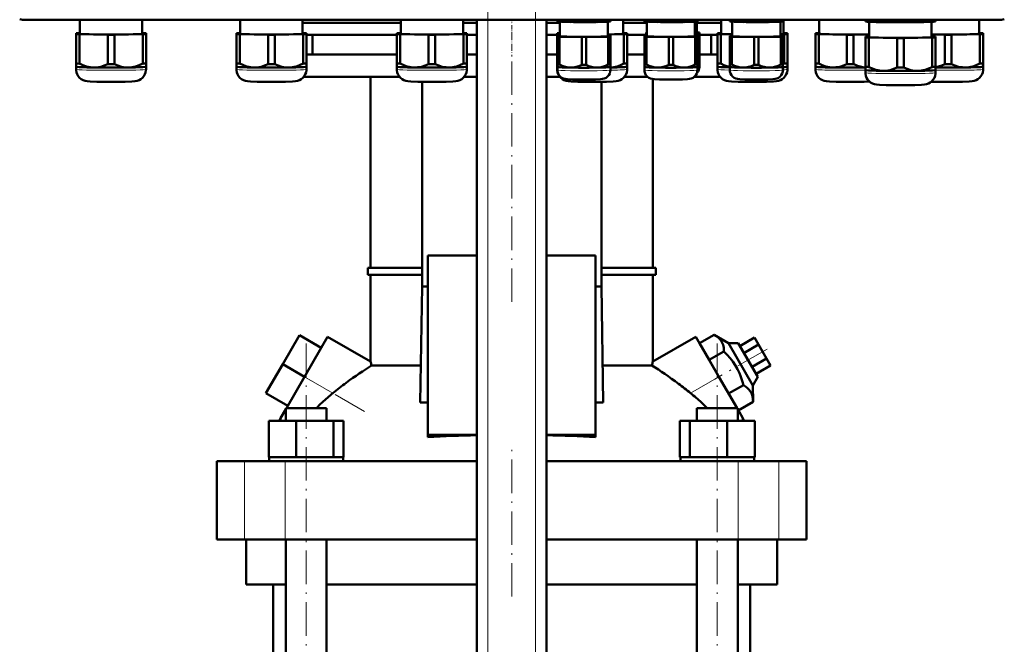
# Model space of a CAD drawing. Extents: x -1358 to 1757, y -1497 to 607.
# Tile 46 of 97: x -1187 to -835, y 51 to 274. Entities that reach past the tile are written whole.
import ezdxf

# ---------------------------------------------------------------- set-up
doc = ezdxf.new("R2010")
doc.units = 0
doc.linetypes.add('DASHDOT', pattern=[18.5, 12, -3, 0.5, -3])

msp = doc.modelspace()

# ---------------------------------------------------------------- linework, layer by layer
at = {"color": 7, "linetype": 'DASHDOT', "lineweight": 18}
for p, q in [((-1019.73, -359.5), (-1019.73, 331.4)), ((-1002.73, -359.5), (-1002.73, 331.4)), ((-1011.23, 259.03), (-1011.23, 171.25)), ((-1084.77, -149.83), (-1084.77, 160.97)), ((-937.69, -149.83), (-937.69, 160.97)), ((-919.89, 156.2), (-938.58, 145.41)), ((-1063.95, 133.91), (-1094.05, 151.29)), ((-1011.23, 67.67), (-1011.23, 120.47))]:
    msp.add_line(p, q, dxfattribs=at)
at = {"color": 7, "lineweight": 18}
for p, q in [((-1185.16, 274.01), (-1185.16, 273.82)), ((-1019.73, -301.93), (-1019.73, 273.82)), ((-1002.73, -301.93), (-1002.73, 273.82)), ((-837.1, 274.01), (-837.1, 273.82)), ((-1085.36, 146.27), (-1075.2, 140.41)), ((-947.25, 140.41), (-937.09, 146.27)), ((-1106.79, 88.07), (-1106.79, 116.07)), ((-1092.22, 88.07), (-1092.22, 116.07)), ((-930.23, 88.07), (-930.23, 116.07)), ((-915.66, 88.07), (-915.66, 116.07))]:
    msp.add_line(p, q, dxfattribs=at)
at = {"color": 7, "lineweight": 50}
for p, q in [((-837.1, 273.82), (-1185.16, 273.82)), ((-1165.7, 273.82), (-1165.7, 268.91)), ((-1143.4, 268.91), (-1143.4, 273.82)), ((-1108.32, 273.82), (-1108.32, 268.91)), ((-1086.02, 268.91), (-1086.02, 273.82)), ((-1086.02, 272.77), (-1050.95, 272.77)), ((-1050.95, 273.82), (-1050.95, 268.91)), ((-1028.65, 268.91), (-1028.65, 273.82)), ((-1028.65, 272.77), (-1023.73, 272.77)), ((-1023.73, -301.93), (-1023.73, 273.82)), ((-998.73, -301.93), (-998.73, 273.82)), ((-998.73, 272.77), (-994, 272.77)), ((-994.9, 273.47), (-994.9, 273.82)), ((-994.9, 273.47), (-994.9, 273.3)), ((-994.85, 273.28), (-994.9, 273.3)), ((-994.12, 273.43), (-994.12, 273.82)), ((-994, 268.01), (-994, 273.2)), ((-986.18, 273.31), (-986.18, 273.82)), ((-984.62, 273.31), (-984.62, 273.82)), ((-976.8, 273.2), (-976.8, 268.01)), ((-976.68, 273.43), (-976.68, 273.82)), ((-975.94, 273.28), (-975.9, 273.3)), ((-975.9, 273.47), (-975.9, 273.82)), ((-975.9, 273.3), (-975.9, 273.47)), ((-971.3, 268.91), (-971.3, 273.82)), ((-971.3, 272.77), (-962.88, 272.77)), ((-963.78, 273.47), (-963.78, 273.82)), ((-963.78, 273.47), (-963.78, 273.3)), ((-963.73, 273.28), (-963.78, 273.3)), ((-963, 273.43), (-963, 273.82)), ((-962.88, 268.01), (-962.88, 273.2)), ((-955.05, 273.31), (-955.05, 273.82)), ((-953.5, 273.31), (-953.5, 273.82)), ((-945.68, 273.2), (-945.68, 268.01)), ((-945.55, 273.43), (-945.55, 273.82)), ((-945.01, 273.25), (-945.01, 269.21)), ((-945.01, 272.77), (-936.26, 272.77)), ((-944.82, 273.28), (-944.78, 273.3)), ((-944.78, 273.47), (-944.78, 273.82)), ((-944.78, 273.3), (-944.78, 273.47)), ((-936.26, 273.82), (-936.26, 268.91)), ((-933.22, 273.47), (-933.22, 273.82)), ((-933.22, 273.47), (-933.22, 273.3)), ((-933.18, 273.28), (-933.22, 273.3)), ((-932.45, 273.43), (-932.45, 273.82)), ((-932.32, 268.01), (-932.32, 273.2)), ((-924.5, 273.31), (-924.5, 273.82)), ((-922.95, 273.31), (-922.95, 273.82)), ((-915.12, 273.2), (-915.12, 268.01)), ((-915, 273.43), (-915, 273.82)), ((-914.27, 273.28), (-914.22, 273.3)), ((-914.22, 273.47), (-914.22, 273.82)), ((-914.22, 273.3), (-914.22, 273.47)), ((-913.96, 268.91), (-913.96, 273.82)), ((-901.26, 273.82), (-901.26, 268.91)), ((-884.66, 273.5), (-884.66, 273.82)), ((-884.66, 273.5), (-884.66, 273.29)), ((-884.6, 273.28), (-884.66, 273.29)), ((-883.47, 273.45), (-883.47, 273.82)), ((-883.31, 273.16), (-883.31, 267.71)), ((-873.34, 273.3), (-873.34, 273.82)), ((-870.97, 273.3), (-870.97, 273.82)), ((-861.01, 267.71), (-861.01, 273.16)), ((-860.84, 273.45), (-860.84, 273.82)), ((-859.72, 273.28), (-859.66, 273.29)), ((-859.66, 273.5), (-859.66, 273.82)), ((-859.66, 273.29), (-859.66, 273.5)), ((-843.96, 268.91), (-843.96, 273.82)), ((-1167.05, 269.06), (-1167.05, 268.75)), ((-1167.05, 268.75), (-1167.05, 258.25)), ((-1165.7, 269.12), (-1165.86, 269.11)), ((-1165.86, 268.7), (-1155.73, 268.55)), ((-1165.86, 268.7), (-1165.86, 258.2)), ((-1155.73, 268.55), (-1155.73, 258.04)), ((-1153.36, 268.55), (-1143.23, 268.7)), ((-1153.36, 268.55), (-1153.36, 258.04)), ((-1143.23, 269.11), (-1143.4, 269.12)), ((-1143.23, 268.7), (-1143.23, 258.2)), ((-1142.05, 268.75), (-1142.05, 269.06)), ((-1142.05, 268.75), (-1142.05, 258.25)), ((-1109.67, 269.06), (-1109.67, 268.76)), ((-1109.67, 268.76), (-1109.67, 258.25)), ((-1108.32, 269.12), (-1108.49, 269.12)), ((-1108.49, 268.7), (-1098.36, 268.55)), ((-1108.49, 268.7), (-1108.49, 258.2)), ((-1098.36, 268.55), (-1098.36, 258.04)), ((-1095.99, 268.55), (-1085.86, 268.7)), ((-1095.99, 268.55), (-1095.99, 258.04)), ((-1085.86, 269.12), (-1086.02, 269.12)), ((-1085.86, 268.7), (-1085.86, 258.2)), ((-1084.67, 268.76), (-1084.67, 269.06)), ((-1084.67, 268.76), (-1084.67, 258.25)), ((-1080.66, 268.47), (-1084.67, 268.47)), ((-1082.53, 268.47), (-1052.3, 268.47)), ((-1082.53, 268.47), (-1082.53, 261.47)), ((-1052.3, 268.47), (-1080.66, 268.47)), ((-1052.3, 269.06), (-1052.3, 268.76)), ((-1052.3, 268.76), (-1052.3, 258.25)), ((-1050.95, 269.12), (-1051.11, 269.12)), ((-1051.11, 268.7), (-1040.98, 268.55)), ((-1051.11, 268.7), (-1051.11, 258.2)), ((-1040.98, 268.55), (-1040.98, 258.05)), ((-1038.61, 268.55), (-1028.48, 268.7)), ((-1038.61, 268.55), (-1038.61, 258.05)), ((-1028.48, 269.12), (-1028.65, 269.12)), ((-1028.48, 268.7), (-1028.48, 258.2)), ((-1027.3, 268.76), (-1027.3, 269.06)), ((-1027.3, 268.76), (-1027.3, 258.25)), ((-1027.3, 268.47), (-1023.73, 268.47)), ((-1023.73, 268.47), (-1027.3, 268.47)), ((-998.73, 268.47), (-994.95, 268.47)), ((-994.95, 268.47), (-998.73, 268.47)), ((-994.95, 269.06), (-994.95, 268.76)), ((-994.95, 268.76), (-994.95, 258.25)), ((-994.9, 268.13), (-994.9, 267.89)), ((-994.9, 267.89), (-994.9, 257.93)), ((-994, 268.17), (-994.12, 268.16)), ((-994.12, 267.85), (-986.18, 267.73)), ((-994.12, 267.85), (-994.12, 257.9)), ((-986.18, 267.73), (-986.18, 257.78)), ((-984.62, 267.73), (-976.68, 267.85)), ((-984.62, 267.73), (-984.62, 257.78)), ((-976.8, 268.62), (-971.14, 268.7)), ((-976.68, 268.16), (-976.8, 268.17)), ((-976.68, 267.85), (-976.68, 257.9)), ((-975.9, 267.89), (-975.9, 268.13)), ((-975.9, 267.89), (-975.9, 257.93)), ((-971.14, 269.12), (-971.3, 269.12)), ((-971.14, 268.7), (-971.14, 258.2)), ((-969.95, 268.76), (-969.95, 269.06)), ((-969.95, 268.76), (-969.95, 258.25)), ((-969.95, 268.47), (-963.11, 268.47)), ((-963.11, 268.47), (-969.95, 268.47)), ((-963.78, 268.13), (-963.78, 267.89)), ((-963.78, 267.89), (-963.78, 257.93)), ((-963.11, 269.33), (-963.11, 269.09)), ((-963.11, 269.09), (-963.11, 268.16)), ((-962.88, 268.17), (-963, 268.17)), ((-963, 267.85), (-955.05, 267.73)), ((-963, 267.85), (-963, 257.9)), ((-955.05, 267.73), (-955.05, 257.78)), ((-953.5, 267.73), (-945.55, 267.85)), ((-953.5, 267.73), (-953.5, 257.78)), ((-945.68, 269.04), (-944.88, 269.06)), ((-945.55, 268.17), (-945.68, 268.17)), ((-945.55, 267.85), (-945.55, 257.9)), ((-944.88, 269.37), (-945.01, 269.37)), ((-944.88, 269.06), (-944.88, 268.14)), ((-944.78, 267.89), (-944.78, 268.13)), ((-944.78, 267.89), (-944.78, 257.93)), ((-944.11, 269.09), (-944.11, 269.33)), ((-944.11, 269.09), (-944.11, 259.13)), ((-944.11, 268.47), (-939.93, 268.47)), ((-937.61, 268.47), (-944.11, 268.47)), ((-939.93, 261.47), (-939.93, 268.47)), ((-937.61, 269.06), (-937.61, 268.76)), ((-937.61, 268.76), (-937.61, 258.25)), ((-936.26, 269.12), (-936.42, 269.12)), ((-936.42, 268.7), (-932.32, 268.64)), ((-936.42, 268.7), (-936.42, 258.2)), ((-933.22, 268.13), (-933.22, 267.89)), ((-933.22, 267.89), (-933.22, 257.93)), ((-932.32, 268.17), (-932.45, 268.16)), ((-932.45, 267.85), (-924.5, 267.73)), ((-932.45, 267.85), (-932.45, 257.9)), ((-924.5, 267.73), (-924.5, 257.78)), ((-922.95, 267.73), (-915, 267.85)), ((-922.95, 267.73), (-922.95, 257.78)), ((-915.12, 268.68), (-913.79, 268.7)), ((-915, 268.16), (-915.12, 268.17)), ((-915, 267.85), (-915, 257.9)), ((-914.22, 267.89), (-914.22, 268.13)), ((-914.22, 267.89), (-914.22, 257.93)), ((-913.79, 269.12), (-913.96, 269.12)), ((-913.79, 268.7), (-913.79, 258.2)), ((-912.61, 268.76), (-912.61, 269.06)), ((-912.61, 268.76), (-912.61, 258.25)), ((-902.61, 269.06), (-902.61, 268.76)), ((-902.61, 268.76), (-902.61, 258.25)), ((-901.26, 269.12), (-901.42, 269.12)), ((-901.42, 268.7), (-891.29, 268.55)), ((-901.42, 268.7), (-901.42, 258.2)), ((-891.29, 268.55), (-891.29, 258.05)), ((-888.92, 268.55), (-883.31, 268.64)), ((-888.92, 268.55), (-888.92, 258.05)), ((-884.66, 267.86), (-884.66, 267.56)), ((-883.31, 267.92), (-883.47, 267.92)), ((-861.01, 268.62), (-856.29, 268.55)), ((-860.84, 267.92), (-861.01, 267.92)), ((-859.66, 267.56), (-859.66, 267.86)), ((-856.29, 268.55), (-856.29, 258.05)), ((-853.92, 268.55), (-843.79, 268.7)), ((-853.92, 268.55), (-853.92, 258.05)), ((-843.79, 269.12), (-843.96, 269.12)), ((-843.79, 268.7), (-843.79, 258.2)), ((-842.61, 268.76), (-842.61, 269.06)), ((-842.61, 268.76), (-842.61, 258.25)), ((-884.66, 267.56), (-884.66, 257.05)), ((-883.47, 267.5), (-873.34, 267.35)), ((-883.47, 267.5), (-883.47, 257)), ((-873.34, 267.35), (-873.34, 256.85)), ((-870.97, 267.35), (-860.84, 267.5)), ((-870.97, 267.35), (-870.97, 256.85)), ((-860.84, 267.5), (-860.84, 257)), ((-859.66, 267.56), (-859.66, 257.05)), ((-1084.67, 261.47), (-1052.3, 261.47)), ((-1027.3, 261.47), (-1023.73, 261.47)), ((-998.73, 261.47), (-994.95, 261.47)), ((-969.95, 261.47), (-963.78, 261.47)), ((-944.11, 261.47), (-937.61, 261.47)), ((-1167.05, 258.25), (-1167.05, 257.1)), ((-1142.05, 257.1), (-1142.05, 258.25)), ((-1109.67, 258.25), (-1109.67, 257.1)), ((-1084.67, 257.1), (-1084.67, 258.25)), ((-1052.3, 258.25), (-1052.3, 257.1)), ((-1027.3, 257.1), (-1027.3, 258.25)), ((-994.95, 258.25), (-994.95, 257.1)), ((-994.9, 257.93), (-994.9, 257)), ((-975.9, 257), (-975.9, 257.93)), ((-969.95, 257.1), (-969.95, 258.25)), ((-963.78, 257.93), (-963.78, 257)), ((-944.78, 257), (-944.78, 257.93)), ((-944.11, 258.2), (-944.11, 259.13)), ((-944.11, 258.2), (-944.11, 257.11)), ((-944.11, 258.2), (-944.11, 258.2)), ((-937.61, 258.25), (-937.61, 257.1)), ((-933.22, 257.93), (-933.22, 257)), ((-914.22, 257), (-914.22, 257.93)), ((-912.61, 257.1), (-912.61, 258.25)), ((-902.61, 258.25), (-902.61, 257.1)), ((-842.61, 257.1), (-842.61, 258.25)), ((-1167.05, 257.1), (-1167.05, 256.15)), ((-1167.04, 257.09), (-1167.05, 257.1)), ((-1142.05, 256.15), (-1142.05, 257.1)), ((-1142.05, 257.09), (-1142.05, 257.1)), ((-1109.67, 257.1), (-1109.67, 256.15)), ((-1109.67, 257.1), (-1109.67, 257.1)), ((-1084.68, 257.1), (-1084.67, 257.1)), ((-1084.67, 256.15), (-1084.67, 257.1)), ((-1052.3, 257.11), (-1052.3, 256.15)), ((-1052.29, 257.1), (-1052.3, 257.1)), ((-1027.3, 256.15), (-1027.3, 257.11)), ((-1027.3, 257.1), (-1027.3, 257.1)), ((-994.95, 257.11), (-994.95, 256.15)), ((-994.95, 257.1), (-994.95, 257.1)), ((-994.9, 255.91), (-994.9, 257)), ((-994.9, 257), (-994.9, 257)), ((-975.9, 257), (-975.9, 255.91)), ((-975.9, 257), (-975.9, 257)), ((-969.96, 257.1), (-969.95, 257.1)), ((-969.95, 256.15), (-969.95, 257.11)), ((-963.78, 255.91), (-963.78, 257)), ((-963.77, 257), (-963.78, 257)), ((-944.78, 257), (-944.78, 255.91)), ((-944.78, 257), (-944.78, 257)), ((-937.61, 257.11), (-937.61, 256.15)), ((-937.6, 257.1), (-937.61, 257.1)), ((-933.22, 255.91), (-933.22, 257)), ((-933.22, 257), (-933.22, 257)), ((-914.23, 257), (-914.22, 257)), ((-914.22, 257), (-914.22, 255.91)), ((-912.61, 256.15), (-912.61, 257.11)), ((-912.61, 257.1), (-912.61, 257.1)), ((-902.61, 257.11), (-902.61, 256.15)), ((-902.6, 257.1), (-902.61, 257.1)), ((-884.66, 257.05), (-884.66, 255.9)), ((-884.66, 255.91), (-884.66, 254.96)), ((-884.65, 255.9), (-884.66, 255.9)), ((-859.66, 255.9), (-859.66, 257.05)), ((-859.66, 254.96), (-859.66, 255.91)), ((-859.66, 255.9), (-859.66, 255.9)), ((-842.61, 256.15), (-842.61, 257.11)), ((-842.61, 257.1), (-842.61, 257.1)), ((-1085.63, 253.47), (-1051.34, 253.47)), ((-1061.73, 185.22), (-1061.73, 253.47)), ((-1043.29, 251.72), (-1043.29, 178.57)), ((-1028.25, 253.47), (-1023.73, 253.47)), ((-998.73, 253.47), (-994, 253.47)), ((-979.16, 178.57), (-979.16, 251.72)), ((-970.91, 253.47), (-962.65, 253.47)), ((-960.73, 185.22), (-960.73, 252.69)), ((-945.91, 253.47), (-936.65, 253.47)), ((-1023.73, 189.68), (-1041.23, 189.68)), ((-1041.23, 189.68), (-1041.23, 125.57)), ((-981.23, 189.68), (-998.73, 189.68)), ((-981.23, 125.57), (-981.23, 189.68)), ((-1062.73, 185.22), (-1043.29, 185.22)), ((-1062.73, 182.72), (-1062.73, 185.22)), ((-979.16, 185.22), (-959.73, 185.22)), ((-959.73, 182.72), (-959.73, 185.22)), ((-1043.29, 182.72), (-1062.73, 182.72)), ((-1061.73, 151.68), (-1061.73, 182.72)), ((-959.73, 182.72), (-979.16, 182.72)), ((-960.73, 151.68), (-960.73, 182.72)), ((-1043.29, 178.57), (-1043.97, 137.13)), ((-1043.29, 178.57), (-1041.23, 178.57)), ((-981.23, 178.57), (-979.16, 178.57)), ((-978.48, 137.13), (-979.16, 178.57)), ((-1087.15, 161.16), (-1093.15, 150.77)), ((-1079.36, 156.66), (-1087.15, 161.16)), ((-1085.36, 146.27), (-1077.11, 160.56)), ((-1061.73, 151.68), (-1077.11, 160.56)), ((-960.73, 151.68), (-945.34, 160.56)), ((-945.34, 160.56), (-937.09, 146.27)), ((-944.02, 158.27), (-938.76, 161.31)), ((-938.76, 161.31), (-933.67, 158.33)), ((-929.59, 157.27), (-924.39, 160.27)), ((-922.95, 157.77), (-924.39, 160.27)), ((-1079.36, 156.66), (-1085.36, 146.27)), ((-940.56, 152.27), (-944.02, 158.27)), ((-940.56, 152.27), (-935.29, 155.31)), ((-933.67, 158.33), (-930.2, 158.33)), ((-933.67, 158.33), (-924.93, 143.21)), ((-923.2, 146.21), (-930.2, 158.33)), ((-928.15, 154.77), (-922.95, 157.77)), ((-920.06, 152.77), (-922.95, 157.77)), ((-933.63, 140.27), (-940.56, 152.27)), ((-925.26, 149.77), (-920.06, 152.77)), ((-918.62, 150.27), (-920.06, 152.77)), ((-1093.15, 150.77), (-1099.15, 140.38)), ((-1085.36, 146.27), (-1093.15, 150.77)), ((-1061.4, 150.29), (-1043.75, 150.29)), ((-978.7, 150.29), (-961.05, 150.29)), ((-923.82, 147.27), (-918.62, 150.27)), ((-1091.82, 135.07), (-1085.36, 146.27)), ((-930.63, 135.07), (-937.09, 146.27)), ((-923.2, 146.21), (-924.93, 143.21)), ((-933.63, 140.27), (-928.36, 143.31)), ((-924.93, 143.21), (-924.9, 137.31)), ((-1091.36, 135.88), (-1099.15, 140.38)), ((-1093.93, 131.42), (-1092.07, 134.65)), ((-1092.07, 135.07), (-1089.93, 135.07)), ((-1092.07, 130.57), (-1092.07, 135.07)), ((-1089.93, 135.07), (-1077.47, 135.07)), ((-1077.47, 130.57), (-1077.47, 135.07)), ((-1043.97, 137.13), (-1041.23, 137.13)), ((-981.23, 137.13), (-978.48, 137.13)), ((-944.99, 135.07), (-932.53, 135.07)), ((-944.99, 130.57), (-944.99, 135.07)), ((-932.53, 135.07), (-930.39, 135.07)), ((-930.39, 130.57), (-930.39, 135.07)), ((-928.52, 131.42), (-930.39, 134.65)), ((-930.17, 134.27), (-924.9, 137.31)), ((-1098.15, 130.57), (-1088.35, 130.57)), ((-1098.15, 117.57), (-1098.15, 130.57)), ((-1094.42, 130.57), (-1093.93, 131.42)), ((-1093.93, 130.57), (-1093.93, 131.42)), ((-1088.35, 117.57), (-1088.35, 130.57)), ((-1088.35, 130.57), (-1074.97, 130.57)), ((-1074.97, 117.57), (-1074.97, 130.57)), ((-1074.97, 130.57), (-1071.38, 130.57)), ((-1071.38, 117.57), (-1071.38, 130.57)), ((-951.07, 130.57), (-947.48, 130.57)), ((-951.07, 117.57), (-951.07, 130.57)), ((-947.48, 117.57), (-947.48, 130.57)), ((-947.48, 130.57), (-934.1, 130.57)), ((-934.1, 117.57), (-934.1, 130.57)), ((-934.1, 130.57), (-924.3, 130.57)), ((-928.52, 130.57), (-928.52, 131.42)), ((-928.52, 131.42), (-928.03, 130.57)), ((-924.3, 117.57), (-924.3, 130.57)), ((-924.3, 117.57), (-924.3, 130.57)), ((-1041.23, 125.57), (-1023.73, 125.57)), ((-1041.23, 124.66), (-1041.23, 125.57)), ((-998.73, 125.57), (-981.23, 125.57)), ((-981.23, 124.66), (-981.23, 125.57)), ((-1098.15, 117.57), (-1097.14, 117.57)), ((-1097.97, 117.57), (-1097.78, 117.57)), ((-1097.97, 117.57), (-1097.97, 116.07)), ((-1097.14, 117.57), (-1089.36, 117.57)), ((-1089.36, 117.57), (-1088.35, 117.57)), ((-1088.35, 117.57), (-1086.97, 117.57)), ((-1086.97, 117.57), (-1084.77, 117.57)), ((-1084.77, 117.57), (-1076.35, 117.57)), ((-1076.35, 117.57), (-1074.97, 117.57)), ((-1074.97, 117.57), (-1074.6, 117.57)), ((-1074.6, 117.57), (-1071.57, 117.57)), ((-1071.57, 117.57), (-1071.38, 117.57)), ((-1071.57, 117.57), (-1071.57, 116.07)), ((-951.07, 117.57), (-950.89, 117.57)), ((-950.89, 117.57), (-947.85, 117.57)), ((-950.89, 117.57), (-950.89, 116.07)), ((-947.85, 117.57), (-947.48, 117.57)), ((-947.48, 117.57), (-946.1, 117.57)), ((-946.1, 117.57), (-937.69, 117.57)), ((-937.69, 117.57), (-935.48, 117.57)), ((-935.48, 117.57), (-934.1, 117.57)), ((-934.1, 117.57), (-933.09, 117.57)), ((-933.09, 117.57), (-925.31, 117.57)), ((-925.31, 117.57), (-924.3, 117.57)), ((-924.67, 117.57), (-924.49, 117.57)), ((-924.49, 117.57), (-924.49, 116.07)), ((-924.49, 117.57), (-924.49, 116.07)), ((-1116.73, 116.07), (-1106.79, 116.07)), ((-1116.73, 88.07), (-1116.73, 116.07)), ((-1106.79, 116.07), (-1092.22, 116.07)), ((-1092.22, 116.07), (-1023.73, 116.07)), ((-998.73, 116.07), (-930.23, 116.07)), ((-930.23, 116.07), (-915.66, 116.07)), ((-915.66, 116.07), (-905.73, 116.07)), ((-905.73, 88.07), (-905.73, 116.07)), ((-1106.79, 88.07), (-1116.73, 88.07)), ((-1092.22, 88.07), (-1106.79, 88.07)), ((-1106.23, 88.07), (-1106.23, 72.07)), ((-1023.73, 88.07), (-1092.22, 88.07)), ((-1092.07, -123.93), (-1092.07, 88.07)), ((-1077.47, -123.93), (-1077.47, 88.07)), ((-930.23, 88.07), (-998.73, 88.07)), ((-944.99, -123.93), (-944.99, 88.07)), ((-930.39, -123.93), (-930.39, 88.07)), ((-915.66, 88.07), (-930.23, 88.07)), ((-916.23, 72.07), (-916.23, 88.07)), ((-905.73, 88.07), (-915.66, 88.07)), ((-1092.07, 72.07), (-1106.23, 72.07)), ((-1096.58, -123.93), (-1096.58, 72.07)), ((-1023.73, 72.07), (-1077.47, 72.07)), ((-944.99, 72.07), (-998.73, 72.07)), ((-916.23, 72.07), (-930.39, 72.07)), ((-925.88, 72.07), (-925.88, -123.93))]:
    msp.add_line(p, q, dxfattribs=at)
at = {"color": 7, "linetype": 'DASHDOT', "lineweight": 18, "ltscale": 0.129001}
msp.add_line((-1011.23, 268.04), (-1011.23, 273.2), dxfattribs=at)
at = {"color": 7, "linetype": 'DASHDOT', "lineweight": 18, "ltscale": 0.210014}
msp.add_line((-1011.23, 269.17), (-1011.23, 260.77), dxfattribs=at)
at = {"color": 7, "lineweight": 50}
for points in [[(-990.15, 273.09), (-992.12, 273.19), (-994.12, 273.43)], [(-986.18, 273.31), (-988.18, 273.13), (-990.15, 273.09)], [(-980.65, 273.09), (-982.62, 273.13), (-984.62, 273.31)], [(-976.68, 273.43), (-978.68, 273.19), (-980.65, 273.09)], [(-959.03, 273.09), (-961, 273.19), (-963, 273.43)], [(-955.05, 273.31), (-957.06, 273.14), (-959.03, 273.09)], [(-949.53, 273.09), (-951.5, 273.14), (-953.5, 273.31)], [(-945.55, 273.43), (-947.56, 273.19), (-949.53, 273.09)], [(-928.47, 273.09), (-930.44, 273.19), (-932.45, 273.43)], [(-924.5, 273.31), (-926.5, 273.13), (-928.47, 273.09)], [(-918.97, 273.09), (-920.94, 273.13), (-922.95, 273.31)], [(-915, 273.43), (-917, 273.19), (-918.97, 273.09)], [(-878.41, 273.03), (-879.66, 273.07), (-880.92, 273.15), (-882.19, 273.28), (-883.47, 273.45)], [(-873.34, 273.3), (-874.71, 273.16), (-876.05, 273.07), (-877.23, 273.03), (-878.41, 273.03)], [(-865.91, 273.03), (-867.09, 273.03), (-868.26, 273.07), (-869.61, 273.16), (-870.97, 273.3)], [(-860.84, 273.45), (-862.13, 273.28), (-863.39, 273.15), (-864.65, 273.07), (-865.91, 273.03)], [(-1160.8, 256.82), (-1161.42, 256.85), (-1162.04, 256.92), (-1162.69, 257.04), (-1163.34, 257.2), (-1164.6, 257.63), (-1165.86, 258.2)], [(-1155.73, 258.04), (-1156.99, 257.51), (-1158.25, 257.12), (-1158.9, 256.98), (-1159.55, 256.88), (-1160.17, 256.83), (-1160.8, 256.82)], [(-1148.3, 256.82), (-1148.92, 256.83), (-1149.54, 256.88), (-1150.19, 256.98), (-1150.84, 257.12), (-1152.1, 257.51), (-1153.36, 258.04)], [(-1143.23, 258.2), (-1144.49, 257.63), (-1145.75, 257.2), (-1146.4, 257.04), (-1147.05, 256.92), (-1147.67, 256.85), (-1148.3, 256.82)], [(-1103.42, 256.82), (-1104.04, 256.85), (-1104.66, 256.92), (-1105.32, 257.04), (-1105.97, 257.2), (-1107.23, 257.63), (-1108.49, 258.2)], [(-1098.36, 258.04), (-1099.62, 257.51), (-1100.88, 257.12), (-1101.52, 256.98), (-1102.18, 256.88), (-1102.8, 256.83), (-1103.42, 256.82)], [(-1090.92, 256.82), (-1091.55, 256.83), (-1092.17, 256.88), (-1092.82, 256.98), (-1093.47, 257.12), (-1094.73, 257.51), (-1095.99, 258.04)], [(-1085.86, 258.2), (-1087.12, 257.63), (-1088.38, 257.2), (-1089.03, 257.04), (-1089.68, 256.92), (-1090.3, 256.85), (-1090.92, 256.82)], [(-1046.05, 256.82), (-1046.67, 256.85), (-1047.29, 256.92), (-1047.94, 257.04), (-1048.59, 257.2), (-1049.85, 257.63), (-1051.11, 258.2)], [(-1040.98, 258.05), (-1042.24, 257.51), (-1043.5, 257.12), (-1044.15, 256.98), (-1044.8, 256.89), (-1045.42, 256.83), (-1046.05, 256.82)], [(-1033.55, 256.82), (-1034.17, 256.83), (-1034.8, 256.89), (-1035.45, 256.98), (-1036.09, 257.12), (-1037.35, 257.51), (-1038.61, 258.05)], [(-1028.48, 258.2), (-1029.74, 257.63), (-1031, 257.2), (-1031.65, 257.04), (-1032.31, 256.92), (-1032.93, 256.85), (-1033.55, 256.82)], [(-990.15, 256.79), (-991.04, 256.86), (-991.93, 257.03), (-992.81, 257.31), (-993.46, 257.58), (-994.12, 257.9)], [(-986.18, 257.78), (-987.16, 257.35), (-988.15, 257.03), (-989.15, 256.84), (-990.15, 256.79)], [(-980.65, 256.79), (-981.65, 256.84), (-982.65, 257.03), (-983.63, 257.35), (-984.62, 257.78)], [(-976.68, 257.9), (-977.33, 257.58), (-977.99, 257.31), (-978.87, 257.03), (-979.76, 256.86), (-980.65, 256.79)], [(-971.14, 258.2), (-972.32, 257.66), (-973.51, 257.24), (-974.7, 256.97), (-975.9, 256.83)], [(-959.03, 256.79), (-959.92, 256.86), (-960.8, 257.03), (-961.68, 257.31), (-962.34, 257.58), (-963, 257.9)], [(-955.05, 257.78), (-956.04, 257.35), (-957.03, 257.03), (-958.02, 256.84), (-959.03, 256.79)], [(-949.53, 256.79), (-950.53, 256.84), (-951.53, 257.03), (-952.51, 257.35), (-953.5, 257.78)], [(-945.55, 257.9), (-946.21, 257.58), (-946.87, 257.31), (-947.75, 257.03), (-948.64, 256.86), (-949.53, 256.79)], [(-933.22, 257.03), (-934.29, 257.32), (-935.36, 257.71), (-936.42, 258.2)], [(-928.47, 256.79), (-929.36, 256.86), (-930.25, 257.03), (-931.13, 257.31), (-931.79, 257.58), (-932.45, 257.9)], [(-924.5, 257.78), (-925.49, 257.35), (-926.47, 257.03), (-927.47, 256.84), (-928.47, 256.79)], [(-918.97, 256.79), (-919.98, 256.84), (-920.97, 257.03), (-921.96, 257.35), (-922.95, 257.78)], [(-915, 257.9), (-915.66, 257.58), (-916.32, 257.31), (-917.19, 257.03), (-918.08, 256.86), (-918.97, 256.79)], [(-896.36, 256.82), (-896.98, 256.85), (-897.6, 256.92), (-898.25, 257.04), (-898.9, 257.2), (-900.16, 257.63), (-901.42, 258.2)], [(-891.29, 258.05), (-892.55, 257.51), (-893.81, 257.12), (-894.46, 256.98), (-895.11, 256.89), (-895.73, 256.83), (-896.36, 256.82)], [(-884.66, 256.84), (-885.61, 256.96), (-886.56, 257.17), (-887.51, 257.46), (-888.21, 257.73), (-888.92, 258.05)], [(-856.29, 258.05), (-857.41, 257.57), (-858.53, 257.2), (-859.66, 256.95)], [(-848.86, 256.82), (-849.48, 256.83), (-850.1, 256.89), (-850.76, 256.98), (-851.4, 257.12), (-852.66, 257.51), (-853.92, 258.05)], [(-843.79, 258.2), (-845.05, 257.63), (-846.31, 257.2), (-846.96, 257.04), (-847.62, 256.92), (-848.24, 256.85), (-848.86, 256.82)], [(-1154.55, 251.7), (-1159.62, 251.74), (-1162.02, 251.81), (-1163.09, 251.89), (-1163.86, 252.03), (-1164.55, 252.28), (-1165.22, 252.66), (-1165.8, 253.15), (-1166.29, 253.73), (-1166.66, 254.39), (-1166.91, 255.1), (-1167.03, 255.85), (-1167.05, 256.15)], [(-1154.55, 251.7), (-1149.47, 251.74), (-1147.07, 251.81), (-1146, 251.89), (-1145.23, 252.03), (-1144.54, 252.28), (-1143.88, 252.66), (-1143.29, 253.15), (-1142.8, 253.73), (-1142.43, 254.39), (-1142.18, 255.1), (-1142.06, 255.85), (-1142.05, 256.15)], [(-1097.17, 251.7), (-1102.25, 251.74), (-1104.65, 251.82), (-1105.72, 251.89), (-1106.48, 252.03), (-1107.18, 252.28), (-1107.84, 252.66), (-1108.43, 253.15), (-1108.91, 253.73), (-1109.29, 254.39), (-1109.54, 255.1), (-1109.66, 255.85), (-1109.67, 256.15)], [(-1097.17, 251.7), (-1092.1, 251.74), (-1089.7, 251.82), (-1088.62, 251.89), (-1087.86, 252.03), (-1087.17, 252.28), (-1086.5, 252.66), (-1085.92, 253.15), (-1085.43, 253.73), (-1085.06, 254.39), (-1084.8, 255.1), (-1084.68, 255.85), (-1084.67, 256.15)], [(-1039.8, 251.7), (-1044.87, 251.74), (-1047.27, 251.82), (-1048.35, 251.9), (-1049.11, 252.04), (-1049.8, 252.28), (-1050.47, 252.66), (-1051.05, 253.15), (-1051.54, 253.73), (-1051.91, 254.39), (-1052.17, 255.1), (-1052.29, 255.85), (-1052.3, 256.15)], [(-1039.8, 251.7), (-1034.72, 251.74), (-1032.32, 251.82), (-1031.25, 251.9), (-1030.49, 252.04), (-1029.79, 252.28), (-1029.13, 252.66), (-1028.54, 253.15), (-1028.06, 253.73), (-1027.68, 254.39), (-1027.43, 255.1), (-1027.31, 255.85), (-1027.3, 256.15)], [(-982.45, 251.7), (-987.53, 251.74), (-989.93, 251.82), (-991, 251.9), (-991.76, 252.04), (-992.46, 252.28), (-993.12, 252.66), (-993.71, 253.15), (-994.19, 253.73), (-994.57, 254.39), (-994.82, 255.1), (-994.94, 255.85), (-994.95, 256.15)], [(-985.4, 252.55), (-989.53, 252.59), (-991.32, 252.65), (-992.09, 252.72), (-992.7, 252.87), (-993.32, 253.15), (-993.88, 253.57), (-994.33, 254.08), (-994.66, 254.69), (-994.85, 255.34), (-994.9, 255.91)], [(-985.4, 252.55), (-981.27, 252.59), (-979.48, 252.65), (-978.7, 252.72), (-978.1, 252.87), (-977.48, 253.15), (-976.92, 253.57), (-976.47, 254.08), (-976.14, 254.69), (-975.95, 255.34), (-975.9, 255.91)], [(-982.45, 251.7), (-977.38, 251.74), (-974.98, 251.82), (-973.91, 251.9), (-973.14, 252.04), (-972.45, 252.28), (-971.78, 252.66), (-971.2, 253.15), (-970.71, 253.73), (-970.34, 254.39), (-970.09, 255.1), (-969.96, 255.85), (-969.95, 256.15)], [(-954.28, 252.55), (-958.41, 252.59), (-960.2, 252.65), (-960.97, 252.72), (-961.58, 252.87), (-962.2, 253.15), (-962.76, 253.57), (-963.21, 254.09), (-963.53, 254.69), (-963.73, 255.34), (-963.78, 255.91)], [(-954.28, 252.55), (-950.15, 252.59), (-948.36, 252.65), (-947.58, 252.72), (-946.98, 252.87), (-946.35, 253.15), (-945.8, 253.57), (-945.35, 254.09), (-945.02, 254.69), (-944.83, 255.34), (-944.78, 255.91)], [(-925.11, 251.7), (-930.18, 251.74), (-932.58, 251.82), (-933.66, 251.9), (-934.42, 252.04), (-935.11, 252.28), (-935.78, 252.66), (-936.36, 253.15), (-936.85, 253.73), (-937.22, 254.39), (-937.48, 255.1), (-937.6, 255.85), (-937.61, 256.15)], [(-923.72, 252.55), (-927.85, 252.59), (-929.64, 252.65), (-930.42, 252.72), (-931.02, 252.87), (-931.65, 253.15), (-932.2, 253.57), (-932.65, 254.08), (-932.98, 254.69), (-933.17, 255.34), (-933.22, 255.91)], [(-925.11, 251.7), (-920.03, 251.74), (-917.63, 251.82), (-916.56, 251.9), (-915.8, 252.04), (-915.1, 252.28), (-914.44, 252.66), (-913.85, 253.15), (-913.37, 253.73), (-912.99, 254.39), (-912.74, 255.1), (-912.62, 255.85), (-912.61, 256.15)], [(-923.72, 252.55), (-919.59, 252.59), (-917.8, 252.65), (-917.03, 252.72), (-916.42, 252.87), (-915.8, 253.15), (-915.24, 253.57), (-914.79, 254.08), (-914.47, 254.69), (-914.27, 255.34), (-914.22, 255.91)], [(-890.11, 251.7), (-895.18, 251.74), (-897.58, 251.82), (-898.66, 251.9), (-899.42, 252.04), (-900.11, 252.28), (-900.78, 252.66), (-901.36, 253.15), (-901.85, 253.73), (-902.22, 254.39), (-902.48, 255.1), (-902.6, 255.85), (-902.61, 256.15)], [(-872.16, 250.5), (-877.23, 250.54), (-879.63, 250.62), (-880.7, 250.7), (-881.47, 250.84), (-882.16, 251.08), (-882.83, 251.46), (-883.41, 251.95), (-883.9, 252.53), (-884.27, 253.19), (-884.52, 253.9), (-884.65, 254.65), (-884.66, 254.96)], [(-878.41, 255.62), (-879.03, 255.65), (-879.65, 255.72), (-880.3, 255.84), (-880.95, 256), (-882.21, 256.43), (-883.47, 257)], [(-873.34, 256.85), (-874.6, 256.32), (-875.86, 255.93), (-876.51, 255.78), (-877.16, 255.69), (-877.78, 255.63), (-878.41, 255.62)], [(-872.16, 250.5), (-867.08, 250.54), (-864.68, 250.62), (-863.61, 250.7), (-862.85, 250.84), (-862.15, 251.08), (-861.49, 251.46), (-860.9, 251.95), (-860.42, 252.53), (-860.04, 253.19), (-859.79, 253.9), (-859.67, 254.65), (-859.66, 254.96)], [(-865.91, 255.62), (-866.53, 255.63), (-867.15, 255.69), (-867.8, 255.78), (-868.45, 255.93), (-869.71, 256.32), (-870.97, 256.85)], [(-860.84, 257), (-862.1, 256.43), (-863.36, 256), (-864.01, 255.84), (-864.66, 255.72), (-865.28, 255.65), (-865.91, 255.62)], [(-855.11, 251.7), (-850.03, 251.74), (-847.63, 251.82), (-846.56, 251.9), (-845.8, 252.04), (-845.1, 252.28), (-844.44, 252.66), (-843.85, 253.15), (-843.37, 253.73), (-842.99, 254.39), (-842.74, 255.1), (-842.62, 255.85), (-842.61, 256.15)], [(-890.11, 251.7), (-885.11, 251.74), (-883.24, 251.79)], [(-855.11, 251.7), (-860.1, 251.74), (-861.1, 251.76)], [(-935.29, 155.31), (-935.32, 155.99), (-935.38, 156.64), (-935.48, 157.17), (-935.61, 157.67), (-935.89, 158.42), (-936.27, 159.11), (-936.76, 159.74), (-937.35, 160.32), (-938.01, 160.83), (-938.76, 161.31)], [(-928.36, 143.31), (-928.67, 144.46), (-929.01, 145.56), (-929.38, 146.59), (-929.78, 147.57), (-930.46, 149.01), (-931.24, 150.38), (-932.12, 151.7), (-933.11, 152.98), (-934.15, 154.15), (-935.29, 155.31)], [(-924.9, 137.31), (-924.92, 137.99), (-924.99, 138.64), (-925.08, 139.17), (-925.21, 139.67), (-925.5, 140.42), (-925.88, 141.11), (-926.37, 141.74), (-926.96, 142.32), (-927.62, 142.83), (-928.36, 143.31)]]:
    msp.add_lwpolyline(points, dxfattribs=at)
for centre, radius, start, end in [((-1185.16, 283.07), 9.25, 257.0008, 269.9996), ((-1185.16, 283.07), 9.25, 257.0008, 269.9996), ((-837.1, 283.07), 9.25, 270.0004, 282.9992), ((-837.1, 283.07), 9.25, 270.0004, 282.9993), ((-921.44, 273.36), 16.98, 295.1665, 296.77), ((-947.31, 257.11), 3.21, 318.4645, 359.9956), ((-1181.39, 122.56), 123.16, 13.0135, 13.676), ((-838.59, 121.96), 125.7, 166.3234, 166.9725), ((-969.79, 9.79), 167.85, 126.8314, 128.903), ((-1053.78, 8.36), 169.66, 51.1051, 52.9496), ((-1030.16, 84.51), 71.79, 128.861, 132.9306), ((-992.29, 84.51), 71.79, 47.0694, 51.139), ((-1030.28, 84.64), 71.61, 132.9316, 135.2319), ((-992.17, 84.64), 71.61, 44.7681, 47.0684), ((-1012.46, -356.63), 482.15, 91.3391, 93.4206), ((-1009.99, -356.61), 482.13, 86.5794, 88.661)]:
    msp.add_arc(centre, radius, start, end, dxfattribs=at)
for centre, major_axis, ratio, start_param, end_param in [((-985.4, 273.59), (-10.55, 0), 0.026177, 0.449938, 0.597259), ((-985.4, 273.31), (9.5, 0), 0.026177, 3.239479, 4.18879), ((-985.4, 273.31), (9.5, 0), 0.026177, 4.18879, 6.185299), ((-985.4, 273.59), (-10.55, 0), 0.026177, 1.497136, 1.644457), ((-985.4, 273.59), (-10.55, 0), 0.026177, 2.544333, 2.691654), ((-954.28, 273.59), (-10.55, 0), 0.026177, 0.449938, 0.597259), ((-954.28, 273.31), (9.5, 0), 0.026177, 3.239479, 4.18879), ((-954.28, 273.31), (9.5, 0), 0.026177, 4.18879, 6.185299), ((-954.28, 273.59), (-10.55, 0), 0.026177, 1.497136, 1.644457), ((-954.28, 273.59), (-10.55, 0), 0.026177, 2.544333, 2.691654), ((-923.72, 273.59), (-10.55, 0), 0.026177, 0.449938, 0.597259), ((-923.72, 273.31), (9.5, 0), 0.026177, 3.239479, 4.18879), ((-923.72, 273.31), (9.5, 0), 0.026177, 4.18879, 6.185299), ((-923.72, 273.59), (-10.55, 0), 0.026177, 1.497136, 1.644457), ((-923.72, 273.59), (-10.55, 0), 0.026177, 2.544333, 2.691654), ((-872.16, 273.66), (-13.8, 0), 0.026177, 0.437539, 0.609658), ((-872.16, 273.31), (12.5, 0), 0.026177, 3.239482, 4.18879), ((-872.16, 273.31), (12.5, 0), 0.026177, 4.18879, 6.185296), ((-872.16, 273.66), (-13.8, 0), 0.026177, 1.484737, 1.656856), ((-872.16, 273.66), (-13.8, 0), 0.026177, 2.531934, 2.704054), ((-1154.55, 268.91), (13.8, 0), 0.026177, 2.531934, 2.704054), ((-1154.55, 268.91), (13.8, 0), 0.026177, 3.579132, 3.751251), ((-1154.55, 268.91), (11.15, 0), 0.026177, 3.141593, 6.283185), ((-1154.55, 268.91), (13.8, 0), 0.026177, 4.626329, 4.798449), ((-1154.55, 268.91), (13.8, 0), 0.026177, 0.437539, 0.609658), ((-1154.55, 268.91), (13.8, 0), 0.026177, 5.673527, 5.845646), ((-1097.17, 268.91), (13.8, 0), 0.026177, 2.531934, 2.704054), ((-1097.17, 268.91), (13.8, 0), 0.026177, 3.579132, 3.751251), ((-1097.17, 268.91), (11.15, 0), 0.026177, 3.141593, 6.283185), ((-1097.17, 268.91), (13.8, 0), 0.026177, 4.626329, 4.798449), ((-1097.17, 268.91), (13.8, 0), 0.026177, 0.437539, 0.609658), ((-1097.17, 268.91), (13.8, 0), 0.026177, 5.673527, 5.845646), ((-1039.8, 268.91), (13.8, 0), 0.026177, 2.531934, 2.704054), ((-1039.8, 268.91), (13.8, 0), 0.026177, 3.579132, 3.751251), ((-1039.8, 268.91), (11.15, 0), 0.026177, 3.141593, 6.283185), ((-1039.8, 268.91), (13.8, 0), 0.026177, 4.626329, 4.798449), ((-1039.8, 268.91), (13.8, 0), 0.026177, 0.437539, 0.609658), ((-1039.8, 268.91), (13.8, 0), 0.026177, 5.673527, 5.845646), ((-982.45, 268.91), (13.8, 0), 0.026177, 2.561928, 2.704054), ((-982.45, 268.91), (13.8, 0), 0.026177, 3.579132, 3.721257), ((-985.4, 268.01), (10.55, 0), 0.026177, 2.544333, 2.691654), ((-985.4, 268.01), (10.55, 0), 0.026177, 3.591531, 3.738852), ((-985.4, 268.01), (8.6, 0), 0.026177, 3.141593, 6.283185), ((-985.4, 268.01), (10.55, 0), 0.026177, 4.638729, 4.786049), ((-982.45, 268.91), (11.15, 0), 0.026177, 5.244215, 6.283185), ((-985.4, 268.01), (10.55, 0), 0.026177, 0.449938, 0.597259), ((-985.4, 268.01), (10.55, 0), 0.026177, 5.685926, 5.833247), ((-982.45, 268.91), (13.8, 0), 0.026177, 0.437539, 0.609658), ((-982.45, 268.91), (13.8, 0), 0.026177, 5.673527, 5.845646), ((-954.28, 268.01), (10.55, 0), 0.026177, 2.544333, 2.691654), ((-954.28, 268.01), (10.55, 0), 0.026177, 3.591531, 3.738852), ((-953.61, 269.21), (10.55, 0), 0.026177, 2.64382, 2.691654), ((-953.61, 269.21), (10.55, 0), 0.026177, 3.591531, 3.639365), ((-954.28, 268.01), (8.6, 0), 0.026177, 3.141593, 6.283185), ((-954.28, 268.01), (10.55, 0), 0.026177, 4.638729, 4.786049), ((-953.61, 269.21), (8.6, 0), 0.026177, 5.885916, 6.283185), ((-954.28, 268.01), (10.55, 0), 0.026177, 0.449938, 0.597259), ((-954.28, 268.01), (10.55, 0), 0.026177, 5.685926, 5.833247), ((-953.61, 269.21), (10.55, 0), 0.026177, 0.449938, 0.597259), ((-953.61, 269.21), (10.55, 0), 0.026177, 5.685926, 5.833247), ((-925.11, 268.91), (13.8, 0), 0.026177, 2.531934, 2.704054), ((-925.11, 268.91), (13.8, 0), 0.026177, 3.579132, 3.751251), ((-925.11, 268.91), (11.15, 0), 0.026177, 3.141593, 4.008814), ((-923.72, 268.01), (10.55, 0), 0.026177, 2.544333, 2.691654), ((-923.72, 268.01), (10.55, 0), 0.026177, 3.591531, 3.738852), ((-923.72, 268.01), (8.6, 0), 0.026177, 3.141593, 6.283185), ((-923.72, 268.01), (10.55, 0), 0.026177, 4.638729, 4.786049), ((-925.11, 268.91), (11.15, 0), 0.026177, 5.822266, 6.283185), ((-923.72, 268.01), (10.55, 0), 0.026177, 0.449938, 0.597259), ((-923.72, 268.01), (10.55, 0), 0.026177, 5.685926, 5.833247), ((-925.11, 268.91), (13.8, 0), 0.026177, 0.437539, 0.609658), ((-925.11, 268.91), (13.8, 0), 0.026177, 5.673527, 5.845646), ((-890.11, 268.91), (13.8, 0), 0.026177, 2.531934, 2.704054), ((-890.11, 268.91), (13.8, 0), 0.026177, 3.579132, 3.751251), ((-890.11, 268.91), (11.15, 0), 0.026177, 3.141593, 5.368516), ((-890.11, 268.91), (13.8, 0), 0.026177, 4.626329, 4.798449), ((-872.16, 267.71), (13.8, 0), 0.026177, 2.531934, 2.704054), ((-872.16, 267.71), (11.15, 0), 0.026177, 3.141593, 6.283185), ((-855.11, 268.91), (11.15, 0), 0.026177, 4.155015, 6.283185), ((-872.16, 267.71), (13.8, 0), 0.026177, 0.437539, 0.609658), ((-855.11, 268.91), (13.8, 0), 0.026177, 4.626329, 4.798449), ((-855.11, 268.91), (13.8, 0), 0.026177, 0.437539, 0.609658), ((-855.11, 268.91), (13.8, 0), 0.026177, 5.673527, 5.845646), ((-872.16, 267.71), (13.8, 0), 0.026177, 3.579132, 3.751251), ((-872.16, 267.71), (13.8, 0), 0.026177, 4.626329, 4.798449), ((-872.16, 267.71), (13.8, 0), 0.026177, 5.673527, 5.845646), ((-1154.55, 258.4), (-13.8, 0), 0.026177, 0.437539, 0.609658), ((-1154.55, 258.4), (-13.8, 0), 0.026177, 1.484737, 1.656856), ((-1154.55, 258.4), (-13.8, 0), 0.026177, 2.531934, 2.704054), ((-1097.17, 258.4), (-13.8, 0), 0.026177, 0.437539, 0.609658), ((-1097.17, 258.4), (-13.8, 0), 0.026177, 1.484737, 1.656856), ((-1097.17, 258.4), (-13.8, 0), 0.026177, 2.531934, 2.704054), ((-1039.8, 258.41), (-13.8, 0), 0.026177, 0.437539, 0.609658), ((-1039.8, 258.41), (-13.8, 0), 0.026177, 1.484737, 1.656856), ((-1039.8, 258.41), (-13.8, 0), 0.026177, 2.531934, 2.704054), ((-982.45, 258.41), (-13.8, 0), 0.026177, 0.437539, 0.446729), ((-985.4, 258.05), (-10.55, 0), 0.026177, 0.449938, 0.597259), ((-985.4, 258.05), (-10.55, 0), 0.026177, 1.497136, 1.644457), ((-985.4, 258.05), (-10.55, 0), 0.026177, 2.544333, 2.691654), ((-982.45, 258.41), (-13.8, 0), 0.026177, 2.531934, 2.704054), ((-954.28, 258.05), (-10.55, 0), 0.026177, 0.449938, 0.597259), ((-954.28, 258.05), (-10.55, 0), 0.026177, 1.497136, 1.644457), ((-954.28, 258.05), (-10.55, 0), 0.026177, 2.544333, 2.691654), ((-953.61, 259.25), (-10.55, 0), 0.026177, 2.562554, 2.691654), ((-953.61, 258.2), (9.5, 0), 0.026177, 5.905314, 6.256996), ((-925.11, 258.41), (-13.8, 0), 0.026177, 0.437539, 0.609658), ((-923.72, 258.05), (-10.55, 0), 0.026177, 0.449938, 0.597259), ((-923.72, 258.05), (-10.55, 0), 0.026177, 1.497136, 1.644457), ((-923.72, 258.05), (-10.55, 0), 0.026177, 2.544333, 2.691654), ((-925.11, 258.41), (-13.8, 0), 0.026177, 2.531934, 2.704054), ((-890.11, 258.41), (-13.8, 0), 0.026177, 0.437539, 0.609658), ((-890.11, 258.41), (-13.8, 0), 0.026177, 1.484737, 1.656856), ((-855.11, 258.41), (-13.8, 0), 0.026177, 1.484737, 1.656856), ((-855.11, 258.41), (-13.8, 0), 0.026177, 2.531934, 2.704054), ((-1154.55, 257.1), (12.5, 0), 0.026177, 3.167782, 6.256996), ((-1097.17, 257.1), (12.5, 0), 0.026177, 3.167782, 6.256996), ((-1039.8, 257.11), (12.5, 0), 0.026177, 3.167782, 6.256996), ((-982.45, 257.11), (12.5, 0), 0.026177, 3.167782, 3.234803), ((-985.4, 257), (9.5, 0), 0.026177, 3.167782, 6.256996), ((-982.45, 257.11), (12.5, 0), 0.026177, 5.26433, 6.256996), ((-954.28, 257), (9.5, 0), 0.026177, 3.167782, 6.256996), ((-925.11, 257.11), (12.5, 0), 0.026177, 3.167782, 4.006016), ((-923.72, 257), (9.5, 0), 0.026177, 3.167782, 6.256996), ((-925.11, 257.11), (12.5, 0), 0.026177, 5.769462, 6.256996), ((-890.11, 257.11), (12.5, 0), 0.026177, 3.167782, 5.163725), ((-872.16, 257.21), (-13.8, 0), 0.026177, 0.437539, 0.609658), ((-872.16, 255.91), (12.5, 0), 0.026177, 3.167782, 6.256996), ((-872.16, 257.21), (-13.8, 0), 0.026177, 1.484737, 1.656856), ((-872.16, 257.21), (-13.8, 0), 0.026177, 2.531934, 2.704054), ((-855.11, 257.11), (12.5, 0), 0.026177, 4.34001, 6.256996), ((-1143.5, -4.61), (-106.91, -160.2), 0.216612, 3.57954, 3.690622), ((-875.27, -12.03), (110.71, -167.64), 0.214058, 2.598987, 2.71295)]:
    msp.add_ellipse(centre, major_axis=major_axis, ratio=ratio, start_param=start_param, end_param=end_param, dxfattribs=at)
at = {"color": 7, "lineweight": 18}
for centre, major_axis, start_param, end_param in [((-1154.55, 256.15), (12.5, 0), 3.141593, 6.283185), ((-1097.17, 256.15), (12.5, 0), 3.141593, 6.283185), ((-1039.8, 256.15), (12.5, 0), 3.141593, 6.283185), ((-982.45, 256.15), (12.5, 0), 3.141593, 3.234813), ((-985.4, 255.91), (9.5, 0), 3.141593, 5.235988), ((-985.4, 255.91), (9.5, 0), 5.235988, 6.283185), ((-982.45, 256.15), (12.5, 0), 5.264309, 6.283185), ((-954.28, 255.91), (9.5, 0), 3.141593, 5.235988), ((-954.28, 255.91), (9.5, 0), 5.235988, 6.283185), ((-953.61, 257.11), (9.5, 0), 5.905319, 6.283185), ((-925.11, 256.15), (12.5, 0), 3.141593, 4.006019), ((-923.72, 255.91), (9.5, 0), 3.141593, 5.235988), ((-923.72, 255.91), (9.5, 0), 5.235988, 6.283185), ((-925.11, 256.15), (12.5, 0), 5.769447, 6.283185), ((-890.11, 256.15), (12.5, 0), 3.141593, 5.163724), ((-872.16, 254.96), (12.5, 0), 3.141593, 6.283185), ((-855.11, 256.15), (12.5, 0), 4.34001, 6.283185)]:
    msp.add_ellipse(centre, major_axis=major_axis, ratio=0.026177, start_param=start_param, end_param=end_param, dxfattribs=at)

doc.saveas('drawing.dxf')
